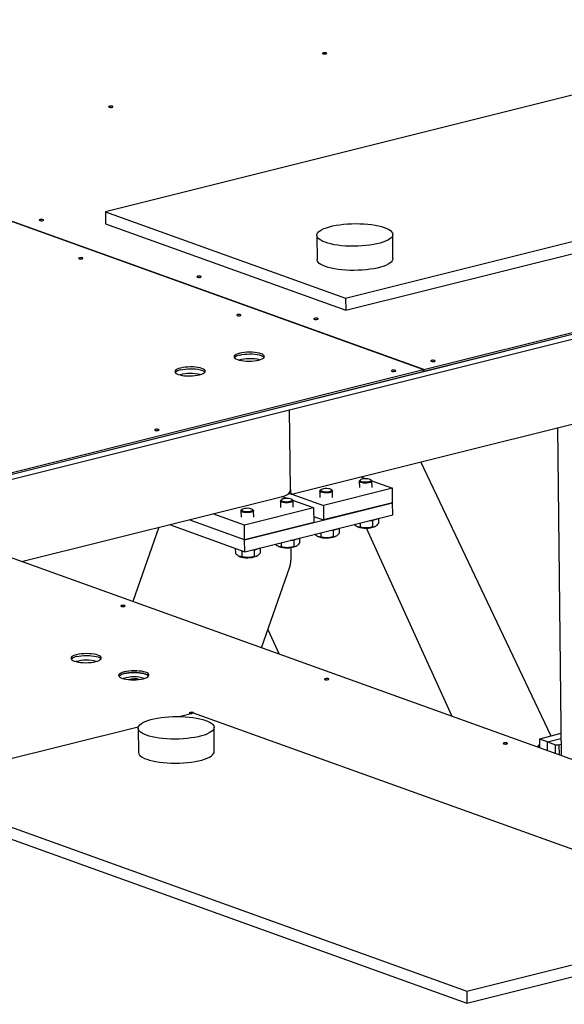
# Model space of a CAD drawing. Header units: millimetres. Extents: x 0 to 841, y 0 to 594.
# Tile 98 of 177: x 571 to 592, y 89 to 128. Entities that reach past the tile are written whole.
import ezdxf

# ---------------------------------------------------------------- set-up
doc = ezdxf.new("R2010")
doc.units = ezdxf.units.MM
doc.layers.add('TRAIT-FORT', color=4, linetype='Continuous', lineweight=25)

msp = doc.modelspace()

# ---------------------------------------------------------------- linework, layer by layer
at = {"layer": 'TRAIT-FORT', "color": 4, "linetype": 'Continuous', "lineweight": 25}
for p, q in [((512.969, 140.513), (586.929, 113.899)), ((586.933, 113.9), (512.973, 140.514)), ((602.187, 127.094), (574.359, 120.135)), ((581.706, 108.975), (651.533, 126.437)), ((583.848, 116.72), (611.677, 123.679)), ((583.854, 116.243), (611.682, 123.202)), ((586.933, 113.9), (622.768, 122.861)), ((586.933, 113.828), (622.769, 122.79)), ((574.359, 120.135), (574.364, 119.658)), ((574.359, 120.135), (583.848, 116.72)), ((574.364, 119.658), (583.854, 116.243)), ((582.707, 119.202), (582.718, 118.247)), ((585.718, 118.282), (585.707, 119.236)), ((565.235, 108.402), (602.905, 117.822)), ((565.549, 108.289), (602.908, 117.631)), ((583.848, 116.72), (583.854, 116.243)), ((565.121, 108.445), (586.929, 113.899)), ((565.235, 108.402), (586.93, 113.827)), ((586.93, 113.827), (586.929, 113.899)), ((586.93, 113.829), (586.933, 113.828)), ((586.933, 113.9), (586.933, 113.828)), ((581.675, 109.162), (581.638, 112.312)), ((592.213, 111.603), (592.362, 98.64)), ((634.689, 83.409), (558.853, 110.698)), ((591.963, 99.414), (586.813, 110.252)), ((584.389, 109.484), (584.392, 109.232)), ((584.434, 109.538), (584.401, 109.508)), ((584.448, 109.661), (584.659, 109.585)), ((584.876, 109.513), (584.843, 109.543)), ((584.885, 109.503), (585.696, 109.211)), ((584.892, 109.237), (584.889, 109.49)), ((581.61, 109.009), (581.703, 108.975)), ((581.721, 108.979), (582.97, 108.529)), ((582.831, 109.095), (582.834, 108.842)), ((582.876, 109.149), (582.843, 109.118)), ((585.696, 109.211), (582.97, 108.529)), ((583.318, 109.124), (583.285, 109.153)), ((583.334, 108.848), (583.331, 109.101)), ((585.703, 108.639), (585.696, 109.211)), ((571.048, 106.31), (581.412, 108.902)), ((579.86, 107.177), (585.703, 108.639)), ((581.273, 108.705), (581.276, 108.452)), ((581.318, 108.759), (581.285, 108.729)), ((581.542, 108.805), (581.331, 108.881)), ((581.76, 108.734), (581.726, 108.764)), ((582.58, 108.432), (581.769, 108.724)), ((581.776, 108.458), (581.773, 108.711)), ((585.703, 108.639), (582.976, 107.957)), ((585.708, 108.161), (585.703, 108.639)), ((579.853, 107.75), (578.604, 108.199)), ((579.714, 108.315), (579.717, 108.062)), ((579.76, 108.369), (579.727, 108.339)), ((582.58, 108.432), (579.853, 107.75)), ((580.202, 108.344), (580.168, 108.374)), ((580.217, 108.068), (580.214, 108.321)), ((582.58, 108.432), (582.587, 107.859)), ((582.97, 108.529), (582.976, 107.957)), ((579.86, 107.177), (577.669, 107.966)), ((582.587, 107.859), (579.86, 107.177)), ((579.865, 106.7), (585.708, 108.161)), ((582.584, 108.098), (582.976, 107.957)), ((584.424, 107.84), (584.426, 107.672)), ((584.913, 107.947), (584.916, 107.681)), ((585.147, 108.021), (585.149, 107.812)), ((576.471, 107.666), (575.439, 104.73)), ((576.89, 107.771), (579.865, 106.7)), ((579.86, 107.177), (579.853, 107.75)), ((582.866, 107.45), (582.868, 107.282)), ((583.355, 107.557), (583.358, 107.291)), ((583.588, 107.631), (583.591, 107.423)), ((584.302, 107.694), (584.32, 107.686)), ((588.062, 100.187), (584.675, 107.635)), ((584.999, 107.694), (585.019, 107.703)), ((579.865, 106.7), (579.86, 107.177)), ((581.308, 107.061), (581.309, 106.892)), ((581.797, 107.168), (581.8, 106.902)), ((582.03, 107.241), (582.032, 107.033)), ((582.744, 107.304), (582.762, 107.296)), ((583.441, 107.304), (583.461, 107.314)), ((579.491, 106.835), (579.493, 106.624)), ((579.556, 106.811), (579.548, 106.814)), ((579.748, 106.742), (579.751, 106.503)), ((580.239, 106.778), (580.242, 106.512)), ((580.472, 106.851), (580.474, 106.643)), ((581.185, 106.915), (581.204, 106.907)), ((581.704, 106.57), (581.701, 106.867)), ((581.883, 106.914), (581.903, 106.924)), ((579.627, 106.525), (579.645, 106.517)), ((580.325, 106.525), (580.344, 106.534)), ((580.52, 102.901), (581.647, 106.105)), ((580.775, 103.625), (581.218, 102.65)), ((577.839, 100.319), (577.323, 100.19)), ((600.264, 92.25), (577.839, 100.319)), ((575.66, 99.774), (566.204, 97.41)), ((575.652, 99.727), (575.663, 98.773)), ((578.663, 98.807), (578.652, 99.762)), ((592.352, 99.512), (591.506, 99.3)), ((591.506, 99.3), (591.51, 98.947)), ((591.819, 99.187), (591.506, 99.3)), ((591.819, 99.187), (592.354, 99.321)), ((591.418, 98.98), (591.422, 98.998)), ((591.509, 98.966), (591.422, 98.998)), ((591.819, 99.187), (592.132, 99.075)), ((591.823, 98.834), (591.819, 99.187)), ((592.132, 99.075), (592.273, 99.072)), ((592.136, 98.721), (592.132, 99.075)), ((592.273, 99.072), (592.357, 99.092)), ((592.273, 99.072), (592.278, 98.67)), ((566.204, 97.41), (588.63, 89.34)), ((566.21, 96.932), (588.635, 88.863)), ((588.63, 89.34), (600.264, 92.25)), ((588.635, 88.863), (600.27, 91.772)), ((588.63, 89.34), (588.635, 88.863))]:
    msp.add_line(p, q, dxfattribs=at)
at = {"layer": 'TRAIT-FORT', "color": 4, "linetype": 'Continuous', "lineweight": 25, "flags": 128}
for points in [[(583.069, 126.377), (583.09, 126.384), (583.1, 126.394), (583.097, 126.404), (583.082, 126.412), (583.057, 126.418), (583.025, 126.421), (582.992, 126.42), (582.962, 126.415), (582.941, 126.407), (582.931, 126.398), (582.934, 126.388), (582.95, 126.379), (582.975, 126.373), (583.007, 126.37), (583.04, 126.372), (583.069, 126.377)], [(574.627, 124.265), (574.649, 124.273), (574.658, 124.283), (574.656, 124.293), (574.64, 124.301), (574.615, 124.307), (574.583, 124.31), (574.55, 124.309), (574.521, 124.304), (574.499, 124.296), (574.489, 124.286), (574.492, 124.277), (574.508, 124.268), (574.533, 124.262), (574.565, 124.259), (574.598, 124.261), (574.627, 124.265)], [(571.888, 119.786), (571.909, 119.794), (571.919, 119.804), (571.916, 119.813), (571.901, 119.822), (571.876, 119.828), (571.844, 119.831), (571.811, 119.829), (571.782, 119.825), (571.76, 119.817), (571.75, 119.807), (571.753, 119.797), (571.769, 119.789), (571.794, 119.783), (571.826, 119.78), (571.859, 119.781), (571.888, 119.786)], [(583.039, 118.927), (582.944, 118.965), (582.864, 119.006), (582.8, 119.05), (582.752, 119.096), (582.721, 119.143), (582.708, 119.191), (582.712, 119.239), (582.734, 119.288), (582.773, 119.335), (582.829, 119.381), (582.901, 119.425), (582.989, 119.467), (583.09, 119.505), (583.205, 119.541), (583.332, 119.573), (583.469, 119.6), (583.614, 119.623), (583.766, 119.641), (583.924, 119.655), (584.085, 119.663), (584.247, 119.666), (584.409, 119.664), (584.569, 119.656), (584.724, 119.644), (584.873, 119.626), (585.015, 119.604), (585.147, 119.577), (585.267, 119.546), (585.376, 119.511), (585.471, 119.473), (585.551, 119.432), (585.615, 119.388), (585.663, 119.342), (585.693, 119.295), (585.707, 119.247), (585.702, 119.198), (585.68, 119.15), (585.641, 119.103), (585.585, 119.057), (585.513, 119.013), (585.426, 118.971), (585.324, 118.932), (585.209, 118.897), (585.083, 118.865), (584.946, 118.838), (584.8, 118.815), (584.648, 118.796), (584.49, 118.783), (584.33, 118.775), (584.167, 118.772), (584.005, 118.774), (583.846, 118.781), (583.691, 118.794), (583.541, 118.812), (583.4, 118.834), (583.268, 118.861), (583.147, 118.892), (583.039, 118.927)], [(573.443, 118.276), (573.464, 118.284), (573.474, 118.294), (573.471, 118.303), (573.456, 118.312), (573.43, 118.318), (573.399, 118.321), (573.366, 118.32), (573.336, 118.315), (573.315, 118.307), (573.305, 118.297), (573.308, 118.288), (573.323, 118.279), (573.349, 118.273), (573.38, 118.27), (573.413, 118.271), (573.443, 118.276)], [(585.718, 118.282), (585.713, 118.244), (585.691, 118.196), (585.652, 118.148), (585.596, 118.102), (585.524, 118.058), (585.437, 118.017), (585.335, 117.978), (585.22, 117.942), (585.094, 117.911), (584.957, 117.883), (584.811, 117.86), (584.659, 117.842), (584.501, 117.829), (584.341, 117.82), (584.178, 117.817), (584.016, 117.819), (583.857, 117.827), (583.701, 117.839), (583.552, 117.857), (583.411, 117.879), (583.279, 117.906), (583.158, 117.937), (583.05, 117.972)], [(583.05, 117.972), (582.955, 118.01), (582.875, 118.052), (582.81, 118.095), (582.763, 118.141), (582.732, 118.188), (582.719, 118.236), (582.718, 118.247)], [(578.109, 117.548), (578.13, 117.556), (578.14, 117.565), (578.137, 117.575), (578.122, 117.583), (578.096, 117.59), (578.065, 117.592), (578.032, 117.591), (578.002, 117.586), (577.981, 117.578), (577.971, 117.569), (577.974, 117.559), (577.989, 117.55), (578.015, 117.544), (578.046, 117.542), (578.079, 117.543), (578.109, 117.548)], [(579.684, 116.03), (579.706, 116.038), (579.716, 116.048), (579.713, 116.057), (579.697, 116.066), (579.672, 116.072), (579.64, 116.075), (579.607, 116.074), (579.578, 116.069), (579.557, 116.061), (579.547, 116.051), (579.55, 116.042), (579.565, 116.033), (579.59, 116.027), (579.622, 116.024), (579.655, 116.025), (579.684, 116.03)], [(582.731, 115.884), (582.753, 115.892), (582.762, 115.902), (582.76, 115.911), (582.744, 115.92), (582.719, 115.926), (582.687, 115.929), (582.654, 115.928), (582.625, 115.923), (582.603, 115.915), (582.593, 115.905), (582.596, 115.896), (582.612, 115.887), (582.637, 115.881), (582.669, 115.878), (582.702, 115.879), (582.731, 115.884)], [(580.418, 114.274), (580.493, 114.296), (580.555, 114.322), (580.601, 114.35), (580.63, 114.381), (580.641, 114.412), (580.634, 114.443), (580.609, 114.473), (580.567, 114.501), (580.509, 114.526), (580.437, 114.548), (580.352, 114.565), (580.258, 114.578), (580.158, 114.586), (580.054, 114.588), (579.95, 114.585), (579.848, 114.576), (579.752, 114.563), (579.665, 114.545), (579.59, 114.522), (579.528, 114.496), (579.482, 114.468), (579.453, 114.438), (579.442, 114.407), (579.449, 114.376), (579.474, 114.346), (579.516, 114.318), (579.574, 114.292), (579.646, 114.271), (579.731, 114.253), (579.825, 114.24), (579.925, 114.233), (580.029, 114.23), (580.133, 114.234), (580.235, 114.242), (580.331, 114.256), (580.418, 114.274)], [(579.666, 114.473), (579.753, 114.491), (579.849, 114.505), (579.95, 114.513), (580.055, 114.516), (580.159, 114.514), (580.259, 114.507), (580.353, 114.494), (580.437, 114.476), (580.51, 114.455), (580.568, 114.429), (580.61, 114.401), (580.63, 114.38)], [(578.08, 113.689), (578.156, 113.712), (578.217, 113.738), (578.264, 113.766), (578.293, 113.796), (578.304, 113.827), (578.297, 113.858), (578.272, 113.888), (578.23, 113.916), (578.172, 113.942), (578.099, 113.963), (578.015, 113.981), (577.921, 113.994), (577.821, 114.001), (577.717, 114.004), (577.612, 114), (577.511, 113.992), (577.415, 113.978), (577.328, 113.96), (577.253, 113.938), (577.191, 113.912), (577.145, 113.883), (577.116, 113.853), (577.104, 113.822), (577.111, 113.791), (577.136, 113.761), (577.178, 113.733), (577.237, 113.708), (577.309, 113.686), (577.393, 113.669), (577.487, 113.656), (577.588, 113.648), (577.692, 113.646), (577.796, 113.649), (577.898, 113.658), (577.993, 113.671), (578.08, 113.689)], [(587.354, 114.221), (587.375, 114.229), (587.385, 114.238), (587.382, 114.248), (587.367, 114.257), (587.341, 114.263), (587.31, 114.265), (587.277, 114.264), (587.247, 114.259), (587.226, 114.251), (587.216, 114.242), (587.219, 114.232), (587.234, 114.224), (587.26, 114.217), (587.291, 114.215), (587.324, 114.216), (587.354, 114.221)], [(577.329, 113.888), (577.416, 113.907), (577.511, 113.92), (577.613, 113.929), (577.717, 113.932), (577.821, 113.93), (577.922, 113.922), (578.016, 113.909), (578.1, 113.892), (578.172, 113.87), (578.231, 113.845), (578.273, 113.817), (578.292, 113.796)], [(585.795, 113.831), (585.817, 113.839), (585.827, 113.849), (585.824, 113.858), (585.808, 113.867), (585.783, 113.873), (585.751, 113.876), (585.718, 113.874), (585.689, 113.87), (585.668, 113.862), (585.658, 113.852), (585.661, 113.842), (585.676, 113.834), (585.701, 113.828), (585.733, 113.825), (585.766, 113.826), (585.795, 113.831)], [(576.448, 111.494), (576.469, 111.501), (576.479, 111.511), (576.476, 111.521), (576.461, 111.529), (576.435, 111.535), (576.404, 111.538), (576.371, 111.537), (576.341, 111.532), (576.32, 111.524), (576.31, 111.515), (576.313, 111.505), (576.328, 111.496), (576.354, 111.49), (576.386, 111.488), (576.419, 111.489), (576.448, 111.494)], [(584.876, 109.513), (584.879, 109.51), (584.889, 109.491), (584.88, 109.47), (584.854, 109.451), (584.811, 109.435), (584.756, 109.423), (584.692, 109.415), (584.624, 109.413), (584.557, 109.416), (584.496, 109.425), (584.446, 109.438), (584.411, 109.455), (584.392, 109.474), (584.391, 109.494), (584.401, 109.508)], [(584.822, 109.556), (584.78, 109.57), (584.726, 109.58), (584.664, 109.585), (584.6, 109.583), (584.54, 109.577), (584.488, 109.565), (584.449, 109.549), (584.428, 109.531), (584.425, 109.512), (584.441, 109.494), (584.475, 109.478), (584.523, 109.466), (584.582, 109.458), (584.645, 109.457), (584.708, 109.461), (584.765, 109.47), (584.811, 109.484), (584.841, 109.501), (584.854, 109.52), (584.847, 109.539), (584.822, 109.556)], [(583.318, 109.124), (583.321, 109.121), (583.331, 109.101), (583.322, 109.081), (583.295, 109.062), (583.253, 109.045), (583.198, 109.033), (583.134, 109.025), (583.066, 109.023), (582.999, 109.026), (582.938, 109.035), (582.888, 109.048), (582.852, 109.065), (582.833, 109.084), (582.833, 109.105), (582.843, 109.118)], [(583.263, 109.167), (583.222, 109.181), (583.168, 109.191), (583.106, 109.195), (583.042, 109.194), (582.981, 109.187), (582.93, 109.175), (582.891, 109.159), (582.87, 109.141), (582.867, 109.122), (582.883, 109.104), (582.917, 109.088), (582.965, 109.076), (583.023, 109.069), (583.087, 109.067), (583.15, 109.071), (583.207, 109.081), (583.253, 109.094), (583.283, 109.112), (583.295, 109.13), (583.289, 109.149), (583.263, 109.167)], [(581.76, 108.734), (581.763, 108.731), (581.773, 108.711), (581.764, 108.691), (581.737, 108.672), (581.695, 108.656), (581.639, 108.643), (581.575, 108.636), (581.507, 108.634), (581.441, 108.637), (581.38, 108.645), (581.33, 108.659), (581.294, 108.675), (581.275, 108.695), (581.275, 108.715), (581.285, 108.729)], [(581.705, 108.777), (581.664, 108.791), (581.61, 108.801), (581.548, 108.805), (581.484, 108.804), (581.423, 108.797), (581.371, 108.785), (581.333, 108.77), (581.311, 108.752), (581.308, 108.732), (581.325, 108.714), (581.358, 108.698), (581.407, 108.686), (581.465, 108.679), (581.529, 108.677), (581.592, 108.682), (581.649, 108.691), (581.694, 108.705), (581.725, 108.722), (581.737, 108.741), (581.73, 108.76), (581.705, 108.777)], [(580.202, 108.344), (580.205, 108.341), (580.214, 108.321), (580.206, 108.301), (580.179, 108.282), (580.136, 108.266), (580.081, 108.254), (580.017, 108.246), (579.949, 108.244), (579.882, 108.247), (579.822, 108.256), (579.772, 108.269), (579.736, 108.286), (579.717, 108.305), (579.716, 108.325), (579.727, 108.339)], [(580.147, 108.387), (580.105, 108.401), (580.051, 108.411), (579.99, 108.416), (579.926, 108.414), (579.865, 108.408), (579.813, 108.396), (579.775, 108.38), (579.753, 108.362), (579.75, 108.343), (579.766, 108.324), (579.8, 108.309), (579.848, 108.297), (579.907, 108.289), (579.97, 108.288), (580.034, 108.292), (580.09, 108.301), (580.136, 108.315), (580.166, 108.332), (580.179, 108.351), (580.172, 108.37), (580.147, 108.387)], [(575.11, 104.539), (575.132, 104.547), (575.142, 104.556), (575.139, 104.566), (575.123, 104.575), (575.098, 104.581), (575.066, 104.584), (575.033, 104.582), (575.004, 104.577), (574.982, 104.57), (574.973, 104.56), (574.975, 104.55), (574.991, 104.542), (575.016, 104.536), (575.048, 104.533), (575.081, 104.534), (575.11, 104.539)], [(573.977, 102.36), (574.052, 102.382), (574.114, 102.408), (574.16, 102.436), (574.189, 102.467), (574.2, 102.498), (574.193, 102.529), (574.168, 102.559), (574.126, 102.587), (574.068, 102.612), (573.996, 102.634), (573.911, 102.651), (573.817, 102.664), (573.717, 102.672), (573.613, 102.674), (573.509, 102.671), (573.407, 102.662), (573.311, 102.649), (573.224, 102.631), (573.149, 102.608), (573.087, 102.582), (573.041, 102.554), (573.012, 102.524), (573.001, 102.493), (573.008, 102.462), (573.033, 102.432), (573.075, 102.404), (573.133, 102.378), (573.205, 102.357), (573.29, 102.339), (573.384, 102.326), (573.484, 102.319), (573.588, 102.316), (573.693, 102.32), (573.794, 102.328), (573.89, 102.342), (573.977, 102.36)], [(573.225, 102.559), (573.312, 102.577), (573.408, 102.591), (573.509, 102.599), (573.614, 102.602), (573.718, 102.6), (573.818, 102.593), (573.912, 102.58), (573.996, 102.562), (574.069, 102.541), (574.127, 102.515), (574.169, 102.487), (574.189, 102.466)], [(575.857, 101.683), (575.932, 101.706), (575.994, 101.731), (576.04, 101.76), (576.069, 101.79), (576.081, 101.821), (576.074, 101.852), (576.049, 101.882), (576.007, 101.91), (575.948, 101.935), (575.876, 101.957), (575.792, 101.975), (575.698, 101.987), (575.597, 101.995), (575.493, 101.997), (575.389, 101.994), (575.287, 101.986), (575.192, 101.972), (575.105, 101.954), (575.029, 101.932), (574.968, 101.906), (574.921, 101.877), (574.892, 101.847), (574.881, 101.816), (574.888, 101.785), (574.913, 101.755), (574.955, 101.727), (575.013, 101.702), (575.086, 101.68), (575.17, 101.662), (575.264, 101.65), (575.365, 101.642), (575.468, 101.64), (575.573, 101.643), (575.674, 101.651), (575.77, 101.665), (575.857, 101.683)], [(576.069, 101.79), (576.05, 101.811), (576.007, 101.839), (575.949, 101.864), (575.877, 101.886), (575.792, 101.903), (575.699, 101.916), (575.598, 101.924), (575.494, 101.926), (575.39, 101.923), (575.288, 101.914), (575.193, 101.901), (575.106, 101.882), (575.03, 101.86), (574.968, 101.834), (574.922, 101.806), (574.893, 101.776)], [(575.106, 101.882), (575.193, 101.901), (575.288, 101.914), (575.39, 101.923), (575.494, 101.926), (575.598, 101.924), (575.699, 101.916), (575.792, 101.903), (575.877, 101.886), (575.949, 101.864), (576.007, 101.839), (576.05, 101.811), (576.069, 101.79)], [(583.154, 101.645), (583.175, 101.652), (583.185, 101.662), (583.182, 101.672), (583.167, 101.68), (583.141, 101.686), (583.11, 101.689), (583.077, 101.688), (583.047, 101.683), (583.026, 101.675), (583.016, 101.666), (583.019, 101.656), (583.034, 101.647), (583.06, 101.641), (583.091, 101.639), (583.124, 101.64), (583.154, 101.645)], [(575.983, 99.452), (575.888, 99.49), (575.808, 99.532), (575.744, 99.575), (575.697, 99.621), (575.666, 99.668), (575.653, 99.716), (575.657, 99.765), (575.679, 99.813), (575.718, 99.86), (575.774, 99.906), (575.846, 99.95), (575.933, 99.992), (576.035, 100.031), (576.15, 100.066), (576.276, 100.098), (576.413, 100.126), (576.559, 100.149), (576.711, 100.167), (576.869, 100.18), (577.03, 100.188), (577.192, 100.191), (577.354, 100.189), (577.513, 100.182), (577.669, 100.169), (577.818, 100.152), (577.959, 100.129), (578.091, 100.103), (578.212, 100.072), (578.321, 100.037), (578.415, 99.998), (578.495, 99.957), (578.56, 99.913), (578.607, 99.868), (578.638, 99.82), (578.651, 99.772), (578.647, 99.724), (578.625, 99.676), (578.586, 99.628), (578.53, 99.582), (578.458, 99.538), (578.37, 99.497), (578.269, 99.458), (578.154, 99.422), (578.027, 99.391), (577.891, 99.363), (577.745, 99.34), (577.593, 99.322), (577.435, 99.309), (577.274, 99.3), (577.112, 99.297), (576.95, 99.3), (576.791, 99.307), (576.635, 99.32), (576.486, 99.337), (576.345, 99.359), (576.213, 99.386), (576.092, 99.417), (575.983, 99.452)], [(577.838, 100.319), (577.844, 100.326), (577.841, 100.336), (577.826, 100.345), (577.801, 100.351), (577.769, 100.353), (577.736, 100.352), (577.706, 100.347), (577.685, 100.34), (577.675, 100.33), (577.678, 100.32), (577.694, 100.312), (577.719, 100.306), (577.751, 100.303), (577.776, 100.304)], [(590.205, 99.107), (590.226, 99.115), (590.236, 99.125), (590.233, 99.134), (590.218, 99.143), (590.193, 99.149), (590.161, 99.152), (590.128, 99.151), (590.099, 99.146), (590.077, 99.138), (590.067, 99.128), (590.07, 99.118), (590.086, 99.11), (590.111, 99.104), (590.143, 99.101), (590.176, 99.102), (590.205, 99.107)], [(575.663, 98.773), (575.664, 98.762), (575.677, 98.714), (575.707, 98.667), (575.755, 98.621), (575.819, 98.577), (575.899, 98.536), (575.994, 98.498), (576.103, 98.463), (576.224, 98.432), (576.356, 98.405), (576.497, 98.383), (576.646, 98.365), (576.801, 98.352), (576.961, 98.345), (577.123, 98.343), (577.285, 98.346), (577.446, 98.354), (577.604, 98.367), (577.756, 98.386), (577.902, 98.409), (578.038, 98.436), (578.165, 98.468), (578.28, 98.503), (578.381, 98.542), (578.469, 98.584), (578.541, 98.628), (578.597, 98.674), (578.636, 98.721), (578.658, 98.769), (578.663, 98.807)]]:
    msp.add_lwpolyline(points, dxfattribs=at)
at = {"layer": 'TRAIT-FORT', "color": 4, "linetype": 'Continuous', "lineweight": 25}
for centre, radius, start, end in [((579.72, 114.1), 0.377, 98.265, 134.9487), ((580.062, 112.637), 1.691, 76.7218, 104.5912), ((577.383, 113.515), 0.377, 98.265, 134.9487), ((577.725, 112.04), 1.703, 77.1331, 104.1797), ((584.754, 108.836), 0.905, 272.2457, 295.7327), ((583.195, 108.446), 0.905, 272.2457, 295.7327), ((584.649, 108.627), 0.997, 250.7397, 290.5732), ((581.637, 108.056), 0.905, 272.2457, 295.7327), ((583.091, 108.238), 0.997, 250.7397, 290.5732), ((580.079, 107.667), 0.905, 272.2457, 295.7327), ((581.532, 107.848), 0.997, 250.7397, 290.5732), ((579.974, 107.458), 0.997, 250.7397, 290.5732), ((573.28, 102.186), 0.377, 98.265, 134.9487), ((573.621, 100.723), 1.691, 76.7219, 104.5911), ((575.16, 101.509), 0.377, 98.265, 134.9487), ((575.496, 100.475), 1.281, 72.1419, 109.171), ((575.49, 101.048), 0.634, 70.6235, 110.6901)]:
    msp.add_arc(centre, radius, start, end, dxfattribs=at)
for centre, major_axis, ratio, start_param, end_param in [((581.253, 109.171), (0.422, -0.021), 0.677827, 5.134143, 6.324997), ((581.253, 109.171), (0.422, -0.021), 0.677827, 5.134143, 6.324997), ((581.72, 109.288), (0.016, 0.313), 0.137561, 1.99255, 3.183404), ((581.72, 109.288), (0.016, 0.313), 0.137561, 1.99255, 3.183404), ((581.516, 106.638), (-0.029, 0.657), 0.2831, 3.754784, 4.596608)]:
    msp.add_ellipse(centre, major_axis=major_axis, ratio=ratio, start_param=start_param, end_param=end_param, dxfattribs=at)
for points, knots in [([(584.426, 107.672), (584.393, 107.673), (584.339, 107.674), (584.261, 107.714), (584.212, 107.751), (584.186, 107.776), (584.182, 107.78)], [0, 0, 0, 0, 0.408568, 0.67571, 0.950072, 1, 1, 1, 1]), ([(584.916, 107.681), (584.937, 107.682), (584.978, 107.684), (585.038, 107.71), (585.096, 107.754), (585.131, 107.793), (585.149, 107.812)], [0, 0, 0, 0, 0.264605, 0.534948, 0.765343, 1, 1, 1, 1]), ([(582.868, 107.282), (582.835, 107.283), (582.781, 107.284), (582.702, 107.324), (582.654, 107.361), (582.628, 107.386), (582.624, 107.39)], [0, 0, 0, 0, 0.408568, 0.67571, 0.950072, 1, 1, 1, 1]), ([(583.358, 107.291), (583.378, 107.292), (583.42, 107.294), (583.48, 107.321), (583.538, 107.365), (583.573, 107.403), (583.591, 107.423)], [0, 0, 0, 0, 0.264605, 0.534948, 0.765343, 1, 1, 1, 1]), ([(584.916, 107.681), (584.874, 107.67), (584.788, 107.647), (584.661, 107.637), (584.539, 107.646), (584.464, 107.663), (584.426, 107.672)], [0, 0, 0, 0, 0.264605, 0.534948, 0.765343, 1, 1, 1, 1]), ([(581.309, 106.892), (581.277, 106.893), (581.223, 106.895), (581.144, 106.934), (581.096, 106.972), (581.07, 106.997), (581.066, 107)], [0, 0, 0, 0, 0.408568, 0.67571, 0.950072, 1, 1, 1, 1]), ([(581.8, 106.902), (581.82, 106.903), (581.861, 106.905), (581.922, 106.931), (581.979, 106.975), (582.015, 107.013), (582.032, 107.033)], [0, 0, 0, 0, 0.264605, 0.534948, 0.765343, 1, 1, 1, 1]), ([(583.358, 107.291), (583.316, 107.28), (583.23, 107.257), (583.102, 107.247), (582.98, 107.256), (582.906, 107.273), (582.868, 107.282)], [0, 0, 0, 0, 0.264605, 0.534948, 0.765343, 1, 1, 1, 1]), ([(579.751, 106.503), (579.719, 106.504), (579.665, 106.505), (579.586, 106.545), (579.533, 106.586), (579.502, 106.616), (579.493, 106.624)], [0, 0, 0, 0, 0.385549, 0.637642, 0.896546, 1, 1, 1, 1]), ([(580.242, 106.512), (580.262, 106.513), (580.303, 106.515), (580.364, 106.541), (580.421, 106.585), (580.456, 106.624), (580.474, 106.643)], [0, 0, 0, 0, 0.264605, 0.534948, 0.765343, 1, 1, 1, 1]), ([(581.8, 106.902), (581.758, 106.89), (581.672, 106.868), (581.544, 106.857), (581.422, 106.866), (581.347, 106.884), (581.309, 106.892)], [0, 0, 0, 0, 0.264605, 0.534948, 0.765343, 1, 1, 1, 1]), ([(580.242, 106.512), (580.199, 106.501), (580.113, 106.478), (579.986, 106.468), (579.864, 106.477), (579.789, 106.494), (579.751, 106.503)], [0, 0, 0, 0, 0.264605, 0.534948, 0.765343, 1, 1, 1, 1]), ([(591.508, 99.085), (591.501, 99.079), (591.468, 99.05), (591.443, 99.021), (591.422, 98.998)], [0, 0, 0, 0, 0.217029, 1, 1, 1, 1])]:
    msp.add_open_spline(points, degree=3, knots=knots, dxfattribs=at)

doc.saveas('drawing.dxf')
